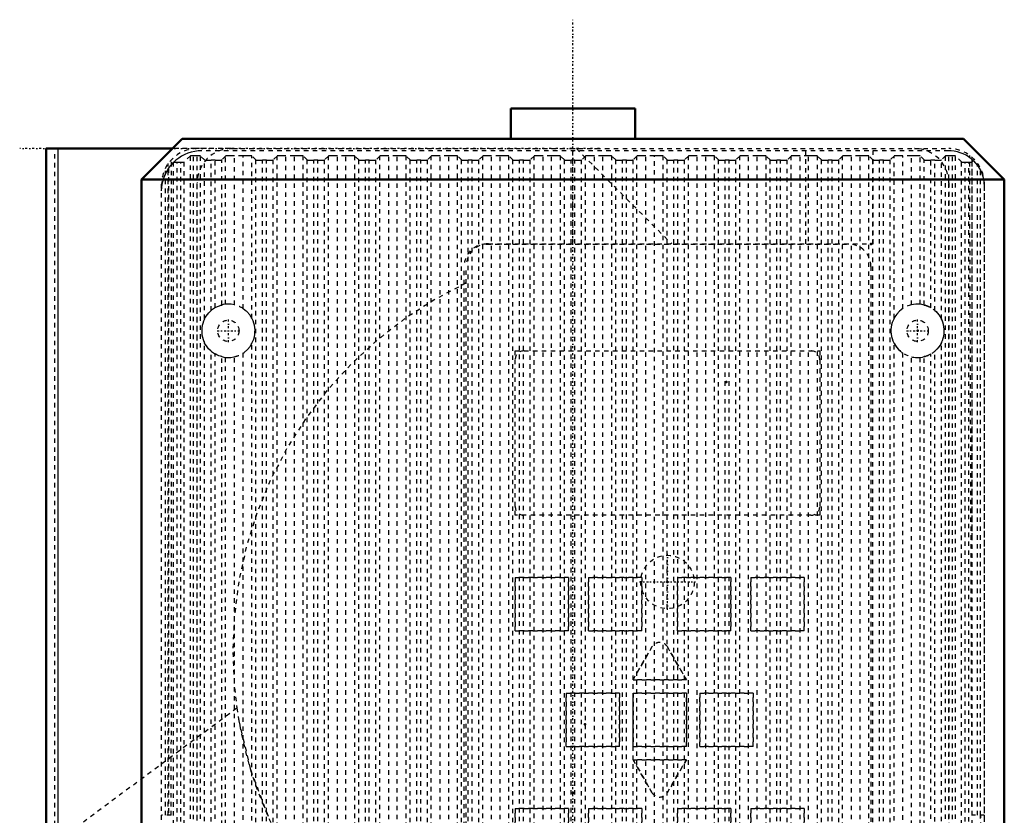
# Model space of a CAD drawing. Header units: millimetres. Extents: x -1089 to 355, y -118 to 1145.
# Tile 7 of 20: x -814 to -593, y 721 to 900. Entities that reach past the tile are written whole.
import ezdxf

# ---------------------------------------------------------------- set-up
doc = ezdxf.new("R2010")
doc.units = ezdxf.units.MM
doc.linetypes.add('Center', pattern=[1.5, 0.45, -0.5, 0.05, -0.5])
doc.linetypes.add('Dashed', pattern=[2, 1, -1])
for name, color, linetype, lineweight in [('2d ConnectionPoints', 7, 'Continuous', 50), ('AM_0', 7, 'Continuous', 50), ('AM_4', 3, 'Continuous', 25), ('AM_7', 7, 'Center', 25), ('AM_9', 6, 'Dashed', 25)]:
    doc.layers.add(name, color=color, linetype=linetype, lineweight=lineweight)

# ---------------------------------------------------------------- blocks, each defined once
blk = doc.blocks.new('50_part_3__170_1_0_in_HSVP164161451021531101300230_2')
at = {"layer": 'AM_9'}
for p, q in [((-701, 825.5), (-636.5, 825.5)), ((-703, 790.5), (-703, 823.5)), ((-634.5, 823.5), (-634.5, 790.5)), ((-636.5, 788.5), (-701, 788.5))]:
    blk.add_line(p, q, dxfattribs=at)
for centre, start, end in [((-701, 823.5), 90, 180), ((-636.5, 823.5), 360, 90), ((-701, 790.5), 180, 270), ((-636.5, 790.5), 270, 0)]:
    blk.add_arc(centre, 2, start, end, dxfattribs=at)
blk = doc.blocks.new('51_part_1_1_0_in_HSVP164161451021531101300230_2')
at = {"layer": 'AM_9'}
for p, q in [((-709.5, 849.5), (-628, 849.5)), ((-714.5, 702.5), (-714.5, 844.5)), ((-623, 844.5), (-623, 702.5)), ((-703, 825.5), (-634.5, 825.5)), ((-703, 788.5), (-703, 825.5)), ((-634.5, 825.5), (-634.5, 788.5)), ((-634.5, 788.5), (-703, 788.5)), ((-703, 774.5), (-691, 774.5)), ((-703, 762.5), (-703, 774.5)), ((-691, 774.5), (-691, 762.5)), ((-686.5, 774.5), (-674.5, 774.5)), ((-686.5, 762.5), (-686.5, 774.5)), ((-674.5, 774.5), (-674.5, 762.5)), ((-666.5, 762.5), (-666.5, 774.5)), ((-666.5, 774.5), (-654.5, 774.5)), ((-654.5, 774.5), (-654.5, 762.5)), ((-650, 774.5), (-638, 774.5)), ((-650, 762.5), (-650, 774.5)), ((-638, 774.5), (-638, 762.5)), ((-691, 762.5), (-703, 762.5)), ((-674.5, 762.5), (-686.5, 762.5)), ((-654.5, 762.5), (-666.5, 762.5)), ((-638, 762.5), (-650, 762.5)), ((-676.5, 751.5), (-672.23, 758.89)), ((-668.77, 758.89), (-664.5, 751.5)), ((-664.5, 751.5), (-676.5, 751.5)), ((-691.5, 736.5), (-691.5, 748.5)), ((-691.5, 748.5), (-679.5, 748.5)), ((-679.5, 748.5), (-679.5, 736.5)), ((-676.5, 736.5), (-676.5, 748.5)), ((-676.5, 748.5), (-664.5, 748.5)), ((-664.5, 748.5), (-664.5, 736.5)), ((-661.5, 748.5), (-649.5, 748.5)), ((-661.5, 736.5), (-661.5, 748.5)), ((-649.5, 748.5), (-649.5, 736.5)), ((-679.5, 736.5), (-691.5, 736.5)), ((-664.5, 736.5), (-676.5, 736.5)), ((-649.5, 736.5), (-661.5, 736.5)), ((-672.23, 726.11), (-676.5, 733.5)), ((-676.5, 733.5), (-664.5, 733.5)), ((-664.5, 733.5), (-668.77, 726.11)), ((-703, 722.5), (-691, 722.5)), ((-703, 710.5), (-703, 722.5)), ((-691, 722.5), (-691, 710.5)), ((-686.5, 710.5), (-686.5, 722.5)), ((-686.5, 722.5), (-674.5, 722.5)), ((-674.5, 722.5), (-674.5, 710.5)), ((-666.5, 710.5), (-666.5, 722.5)), ((-666.5, 722.5), (-654.5, 722.5)), ((-654.5, 722.5), (-654.5, 710.5)), ((-650, 722.5), (-638, 722.5)), ((-650, 710.5), (-650, 722.5)), ((-638, 722.5), (-638, 710.5)), ((-691, 710.5), (-703, 710.5)), ((-674.5, 710.5), (-686.5, 710.5)), ((-654.5, 710.5), (-666.5, 710.5)), ((-638, 710.5), (-650, 710.5)), ((-628, 697.5), (-709.5, 697.5))]:
    blk.add_line(p, q, dxfattribs=at)
for centre, radius, start, end in [((-709.5, 844.5), 5, 90, 180), ((-628, 844.5), 5, 360, 90), ((-670.5, 757.89), 2, 30, 150), ((-670.5, 727.11), 2, 210, 330), ((-709.5, 702.5), 5, 180, 270), ((-628, 702.5), 5, 270, 0)]:
    blk.add_arc(centre, radius, start, end, dxfattribs=at)
blk = doc.blocks.new('52_part_2_1_0_in_HSVP164161451021531101300230_2')
at = {"layer": 'AM_9'}
for p, q in [((-703, 774.5), (-703, 762.5)), ((-691, 774.5), (-703, 774.5)), ((-691, 762.5), (-691, 774.5)), ((-674.5, 774.5), (-686.5, 774.5)), ((-686.5, 774.5), (-686.5, 762.5)), ((-674.5, 762.5), (-674.5, 774.5)), ((-654.5, 774.5), (-666.5, 774.5)), ((-666.5, 774.5), (-666.5, 762.5)), ((-654.5, 762.5), (-654.5, 774.5)), ((-638, 774.5), (-650, 774.5)), ((-650, 774.5), (-650, 762.5)), ((-638, 762.5), (-638, 774.5)), ((-703, 762.5), (-691, 762.5)), ((-686.5, 762.5), (-674.5, 762.5)), ((-666.5, 762.5), (-654.5, 762.5)), ((-650, 762.5), (-638, 762.5)), ((-672.23, 758.89), (-676.5, 751.5)), ((-664.5, 751.5), (-668.77, 758.89)), ((-676.5, 751.5), (-664.5, 751.5)), ((-691.5, 748.5), (-691.5, 736.5)), ((-679.5, 748.5), (-691.5, 748.5)), ((-679.5, 736.5), (-679.5, 748.5)), ((-676.5, 748.5), (-676.5, 736.5)), ((-664.5, 748.5), (-676.5, 748.5)), ((-664.5, 736.5), (-664.5, 748.5)), ((-661.5, 748.5), (-661.5, 736.5)), ((-649.5, 748.5), (-661.5, 748.5)), ((-649.5, 736.5), (-649.5, 748.5)), ((-691.5, 736.5), (-679.5, 736.5)), ((-676.5, 736.5), (-664.5, 736.5)), ((-661.5, 736.5), (-649.5, 736.5)), ((-676.5, 733.5), (-672.23, 726.11)), ((-664.5, 733.5), (-676.5, 733.5)), ((-668.77, 726.11), (-664.5, 733.5)), ((-691, 722.5), (-703, 722.5)), ((-703, 722.5), (-703, 710.5)), ((-691, 710.5), (-691, 722.5)), ((-674.5, 722.5), (-686.5, 722.5)), ((-686.5, 722.5), (-686.5, 710.5)), ((-674.5, 710.5), (-674.5, 722.5)), ((-666.5, 722.5), (-666.5, 710.5)), ((-654.5, 722.5), (-666.5, 722.5)), ((-654.5, 710.5), (-654.5, 722.5)), ((-650, 722.5), (-650, 710.5)), ((-638, 722.5), (-650, 722.5)), ((-638, 710.5), (-638, 722.5)), ((-703, 710.5), (-691, 710.5)), ((-686.5, 710.5), (-674.5, 710.5)), ((-666.5, 710.5), (-654.5, 710.5)), ((-650, 710.5), (-638, 710.5))]:
    blk.add_line(p, q, dxfattribs=at)
for centre, start, end in [((-670.5, 757.89), 30, 150), ((-670.5, 727.11), 210, 330)]:
    blk.add_arc(centre, 2, start, end, dxfattribs=at)
blk = doc.blocks.new('53_Upper_Cover_2PumpDrive_210_1_0_in_HSVP164161451021531101300230_2')
at = {"layer": 'AM_0'}
for p, q in [((-808.5, 871), (-808.5, 671.05)), ((-780.05, 871), (-808.5, 871))]:
    blk.add_line(p, q, dxfattribs=at)
at = {"layer": 'AM_4'}
blk.add_line((-805.87, 871), (-805.87, 672.12), dxfattribs=at)
at = {"layer": 'AM_7'}
for p, q in [((-684.07, 871), (-814.42, 871)), ((-668.75, 767.2), (-668.75, 779.8)), ((-675.05, 773.5), (-662.45, 773.5))]:
    blk.add_line(p, q, dxfattribs=at)
at = {"layer": 'AM_9'}
for p, q in [((-806.53, 714.78), (-806.53, 871)), ((-766.8, 871), (-780.05, 871)), ((-690, 849.6), (-690, 871)), ((-689.24, 871), (-667.84, 849.6)), ((-637.6, 849.6), (-637.6, 871)), ((-622.5, 849.6), (-622.5, 871)), ((-613.2, 871), (-605.5, 871)), ((-780.33, 721), (-780.27, 868.54)), ((-600.26, 721), (-600.78, 869.46)), ((-600.26, 783.46), (-600.2, 868.99)), ((-781.66, 721), (-781.66, 866.56)), ((-781, 721), (-781, 867.66)), ((-780.93, 866.58), (-780.93, 721)), ((-599, 721), (-599, 867.66)), ((-598.34, 721), (-598.34, 866.56)), ((-782.5, 626), (-782.5, 863)), ((-597.5, 863), (-597.5, 626)), ((-709, 849.6), (-622.5, 849.6)), ((-714, 702.6), (-714, 844.6)), ((-806.53, 714.78), (-765.6, 745.17)), ((-780.33, 721), (-782.5, 721)), ((-597.5, 721), (-600.26, 721)), ((-598.32, 586.25), (-598.32, 721)), ((-598.25, 586.4), (-598.25, 721))]:
    blk.add_line(p, q, dxfattribs=at)
for points in [[(-714, 840.77), (-721.07, 837.06), (-727.78, 832.74), (-734.09, 827.86), (-739.96, 822.44), (-745.33, 816.54), (-750.16, 810.18), (-754.42, 803.43), (-758.08, 796.34), (-761.11, 788.95), (-763.48, 781.33), (-765.17, 773.53), (-766.18, 765.61), (-766.5, 757.64), (-766.12, 749.66), (-765.6, 745.17)], [(-765.6, 745.17), (-765.14, 742.26), (-762.47, 731.13), (-758.35, 720.26)]]:
    blk.add_lwpolyline(points, dxfattribs=at)
blk.add_circle((-668.75, 773.5), 6, dxfattribs=at)
for centre, radius, start, end in [((-774.5, 863), 8, 90, 180), ((-605.5, 863), 8, 0, 90), ((-709, 844.6), 5, 90, 180), ((-675, 758), 91.5, 188.0593, 206.6204)]:
    blk.add_arc(centre, radius, start, end, dxfattribs=at)
blk = doc.blocks.new('54_Lower_Cover_2PumpDrive_2_1_0_in_HSVP164161451021531101300230_2')
at = {"layer": 'AM_9'}
for p, q in [((-605.5, 870.5), (-773.5, 870.5)), ((-776.02, 869.37), (-777.4, 867.99)), ((-777.4, 630.94), (-777.4, 867.99)), ((-776.02, 624.22), (-776.02, 869.37)), ((-775.32, 624.14), (-775.32, 869.4)), ((-774.5, 869.4), (-775.32, 869.4)), ((-774.5, 624.14), (-774.5, 869.4)), ((-773.8, 624.22), (-773.8, 869.37)), ((-772.88, 868.45), (-773.8, 869.37)), ((-772.88, 832.65), (-772.88, 868.45)), ((-771.38, 834.58), (-771.38, 868.4)), ((-770.49, 868.4), (-771.38, 868.4)), ((-770.49, 835.2), (-770.49, 868.4)), ((-768.11, 869.33), (-768.99, 868.45)), ((-768.99, 835.81), (-768.99, 868.45)), ((-768.11, 835.97), (-768.11, 869.33)), ((-766.12, 835.84), (-766.12, 869.4)), ((-764.2, 869.4), (-766.12, 869.4)), ((-764.2, 835.01), (-764.2, 869.4)), ((-762.2, 832.81), (-762.2, 869.33)), ((-761.32, 868.45), (-762.2, 869.33)), ((-761.32, 627.47), (-761.32, 868.45)), ((-759.82, 627.65), (-759.82, 868.4)), ((-758.93, 868.4), (-759.82, 868.4)), ((-758.93, 627.65), (-758.93, 868.4)), ((-756.55, 869.33), (-757.43, 868.45)), ((-757.43, 627.47), (-757.43, 868.45)), ((-756.55, 624.38), (-756.55, 869.33)), ((-754.55, 624.14), (-754.55, 869.4)), ((-752.63, 869.4), (-754.55, 869.4)), ((-752.63, 624.14), (-752.63, 869.4)), ((-750.64, 624.38), (-750.64, 869.33)), ((-749.76, 868.45), (-750.64, 869.33)), ((-749.76, 627.47), (-749.76, 868.45)), ((-748.26, 627.65), (-748.26, 868.4)), ((-747.37, 868.4), (-748.26, 868.4)), ((-747.37, 627.65), (-747.37, 868.4)), ((-744.99, 869.33), (-745.87, 868.45)), ((-745.87, 627.47), (-745.87, 868.45)), ((-744.99, 624.38), (-744.99, 869.33)), ((-742.99, 624.14), (-742.99, 869.4)), ((-741.07, 869.4), (-742.99, 869.4)), ((-741.07, 624.14), (-741.07, 869.4)), ((-739.07, 624.38), (-739.07, 869.33)), ((-738.19, 868.45), (-739.07, 869.33)), ((-738.19, 627.47), (-738.19, 868.45)), ((-736.69, 627.65), (-736.69, 868.4)), ((-735.81, 868.4), (-736.69, 868.4)), ((-735.81, 627.65), (-735.81, 868.4)), ((-733.43, 869.33), (-734.31, 868.45)), ((-734.31, 627.47), (-734.31, 868.45)), ((-733.43, 624.38), (-733.43, 869.33)), ((-731.43, 624.14), (-731.43, 869.4)), ((-729.51, 869.4), (-731.43, 869.4)), ((-729.51, 624.14), (-729.51, 869.4)), ((-727.51, 624.38), (-727.51, 869.33)), ((-726.63, 868.45), (-727.51, 869.33)), ((-726.63, 627.47), (-726.63, 868.45)), ((-725.13, 627.65), (-725.13, 868.4)), ((-724.24, 868.4), (-725.13, 868.4)), ((-724.24, 627.65), (-724.24, 868.4)), ((-721.86, 869.33), (-722.74, 868.45)), ((-722.74, 627.47), (-722.74, 868.45)), ((-721.86, 624.38), (-721.86, 869.33)), ((-719.87, 624.14), (-719.87, 869.4)), ((-717.95, 869.4), (-719.87, 869.4)), ((-717.95, 624.14), (-717.95, 869.4)), ((-715.95, 624.38), (-715.95, 869.33)), ((-715.07, 868.45), (-715.95, 869.33)), ((-715.07, 627.47), (-715.07, 868.45)), ((-713.57, 627.65), (-713.57, 868.4)), ((-712.68, 868.4), (-713.57, 868.4)), ((-712.68, 627.65), (-712.68, 868.4)), ((-710.3, 869.33), (-711.18, 868.45)), ((-711.18, 627.47), (-711.18, 868.45)), ((-710.3, 624.38), (-710.3, 869.33)), ((-708.3, 624.14), (-708.3, 869.4)), ((-706.38, 869.4), (-708.3, 869.4)), ((-706.38, 624.14), (-706.38, 869.4)), ((-704.39, 624.38), (-704.39, 869.33)), ((-703.51, 868.45), (-704.39, 869.33)), ((-703.51, 627.47), (-703.51, 868.45)), ((-702.01, 627.65), (-702.01, 868.4)), ((-701.12, 868.4), (-702.01, 868.4)), ((-701.12, 627.65), (-701.12, 868.4)), ((-698.74, 869.33), (-699.62, 868.45)), ((-699.62, 627.47), (-699.62, 868.45)), ((-698.74, 624.38), (-698.74, 869.33)), ((-696.74, 624.14), (-696.74, 869.4)), ((-694.82, 869.4), (-696.74, 869.4)), ((-694.82, 624.14), (-694.82, 869.4)), ((-692.82, 624.38), (-692.82, 869.33)), ((-691.94, 868.45), (-692.82, 869.33)), ((-691.94, 627.47), (-691.94, 868.45)), ((-690.44, 627.65), (-690.44, 868.4)), ((-689.56, 868.4), (-690.44, 868.4)), ((-689.56, 627.65), (-689.56, 868.4)), ((-687.18, 869.33), (-688.06, 868.45)), ((-688.06, 627.47), (-688.06, 868.45)), ((-687.18, 624.38), (-687.18, 869.33)), ((-685.18, 624.14), (-685.18, 869.4)), ((-683.26, 869.4), (-685.18, 869.4)), ((-683.26, 624.14), (-683.26, 869.4)), ((-681.26, 624.38), (-681.26, 869.33)), ((-680.38, 868.45), (-681.26, 869.33)), ((-680.38, 627.47), (-680.38, 868.45)), ((-678.88, 627.65), (-678.88, 868.4)), ((-677.99, 868.4), (-678.88, 868.4)), ((-677.99, 627.65), (-677.99, 868.4)), ((-675.61, 869.33), (-676.49, 868.45)), ((-676.49, 627.47), (-676.49, 868.45)), ((-675.61, 624.38), (-675.61, 869.33)), ((-673.62, 624.14), (-673.62, 869.4)), ((-671.7, 869.4), (-673.62, 869.4)), ((-671.7, 705.14), (-671.7, 869.4)), ((-669.7, 624.38), (-669.7, 869.33)), ((-668.82, 868.45), (-669.7, 869.33)), ((-668.82, 627.47), (-668.82, 868.45)), ((-667.32, 627.65), (-667.32, 868.4)), ((-666.43, 868.4), (-667.32, 868.4)), ((-666.43, 627.65), (-666.43, 868.4)), ((-664.05, 869.33), (-664.93, 868.45)), ((-664.93, 627.47), (-664.93, 868.45)), ((-664.05, 624.38), (-664.05, 869.33)), ((-662.05, 624.14), (-662.05, 869.4)), ((-660.13, 869.4), (-662.05, 869.4)), ((-660.13, 624.14), (-660.13, 869.4)), ((-658.14, 624.38), (-658.14, 869.33)), ((-657.26, 868.45), (-658.14, 869.33)), ((-657.26, 627.47), (-657.26, 868.45)), ((-655.76, 627.65), (-655.76, 868.4)), ((-654.87, 868.4), (-655.76, 868.4)), ((-654.87, 627.65), (-654.87, 868.4)), ((-652.49, 869.33), (-653.37, 868.45)), ((-653.37, 627.47), (-653.37, 868.45)), ((-652.49, 624.38), (-652.49, 869.33)), ((-650.49, 624.14), (-650.49, 869.4)), ((-648.57, 869.4), (-650.49, 869.4)), ((-648.57, 624.14), (-648.57, 869.4)), ((-646.57, 624.38), (-646.57, 869.33)), ((-645.69, 868.45), (-646.57, 869.33)), ((-645.69, 627.47), (-645.69, 868.45)), ((-644.19, 627.65), (-644.19, 868.4)), ((-643.31, 868.4), (-644.19, 868.4)), ((-643.31, 627.65), (-643.31, 868.4)), ((-640.93, 869.33), (-641.81, 868.45)), ((-641.81, 627.47), (-641.81, 868.45)), ((-640.93, 624.38), (-640.93, 869.33)), ((-638.93, 624.14), (-638.93, 869.4)), ((-637.01, 869.4), (-638.93, 869.4)), ((-637.01, 624.14), (-637.01, 869.4)), ((-635.01, 624.38), (-635.01, 869.33)), ((-634.13, 868.45), (-635.01, 869.33)), ((-634.13, 627.47), (-634.13, 868.45)), ((-632.63, 627.65), (-632.63, 868.4)), ((-631.74, 868.4), (-632.63, 868.4)), ((-631.74, 627.65), (-631.74, 868.4)), ((-629.36, 869.33), (-630.24, 868.45)), ((-630.24, 627.47), (-630.24, 868.45)), ((-629.36, 624.38), (-629.36, 869.33)), ((-627.37, 624.14), (-627.37, 869.4)), ((-625.45, 869.4), (-627.37, 869.4)), ((-625.45, 624.14), (-625.45, 869.4)), ((-623.45, 624.38), (-623.45, 869.33)), ((-622.57, 868.45), (-623.45, 869.33)), ((-622.57, 627.47), (-622.57, 868.45)), ((-621.07, 627.65), (-621.07, 868.4)), ((-620.18, 868.4), (-621.07, 868.4)), ((-620.18, 627.65), (-620.18, 868.4)), ((-617.8, 869.33), (-618.68, 868.45)), ((-618.68, 627.47), (-618.68, 868.45)), ((-617.8, 832.81), (-617.8, 869.33)), ((-615.8, 835.01), (-615.8, 869.4)), ((-613.88, 869.4), (-615.8, 869.4)), ((-613.88, 835.84), (-613.88, 869.4)), ((-611.89, 835.97), (-611.89, 869.33)), ((-611.01, 868.45), (-611.89, 869.33)), ((-611.01, 835.81), (-611.01, 868.45)), ((-609.51, 835.2), (-609.51, 868.4)), ((-608.62, 868.4), (-609.51, 868.4)), ((-608.62, 834.58), (-608.62, 868.4)), ((-606.2, 869.37), (-607.12, 868.45)), ((-607.12, 832.65), (-607.12, 868.45)), ((-606.2, 624.22), (-606.2, 869.37)), ((-605.5, 624.14), (-605.5, 869.4)), ((-604.68, 869.4), (-605.5, 869.4)), ((-604.68, 624.14), (-604.68, 869.4)), ((-603.98, 624.22), (-603.98, 869.37)), ((-602.6, 867.99), (-603.98, 869.37)), ((-602.6, 630.94), (-602.6, 867.99)), ((-599.94, 868.25), (-600.2, 867.99)), ((-600.2, 630.94), (-600.2, 867.99)), ((-779.75, 867.98), (-779.8, 867.92)), ((-779.8, 630.94), (-779.8, 867.92)), ((-779, 867.96), (-778.2, 867.96)), ((-779, 633.61), (-779, 867.96)), ((-778.2, 633.61), (-778.2, 867.96)), ((-601.8, 633.61), (-601.8, 867.96)), ((-601.8, 867.96), (-601, 867.96)), ((-601, 633.61), (-601, 867.96)), ((-782.5, 626), (-782.5, 861.5)), ((-597.5, 862.5), (-597.5, 626)), ((-772.88, 677.65), (-772.88, 827.35)), ((-762.2, 677.81), (-762.2, 827.19)), ((-617.8, 677.81), (-617.8, 827.19)), ((-607.12, 677.65), (-607.12, 827.35)), ((-771.38, 679.58), (-771.38, 825.42)), ((-770.49, 680.2), (-770.49, 824.8)), ((-768.99, 680.81), (-768.99, 824.19)), ((-768.11, 680.97), (-768.11, 824.03)), ((-766.12, 680.84), (-766.12, 824.16)), ((-764.2, 680.01), (-764.2, 824.99)), ((-615.8, 680.01), (-615.8, 824.99)), ((-613.88, 680.84), (-613.88, 824.16)), ((-611.89, 680.97), (-611.89, 824.03)), ((-611.01, 680.81), (-611.01, 824.19)), ((-609.51, 680.2), (-609.51, 824.8)), ((-608.62, 679.58), (-608.62, 825.42))]:
    blk.add_line(p, q, dxfattribs=at)
for points in [[(-773.5, 870.5), (-774.28, 870.47), (-775.06, 870.36), (-775.83, 870.19), (-776.58, 869.96), (-777.3, 869.66), (-778, 869.29), (-778.66, 868.87), (-779.29, 868.39), (-779.75, 867.98)], [(-599.94, 868.25), (-600.46, 868.71), (-601.02, 869.13), (-601.61, 869.49), (-602.24, 869.8), (-602.89, 870.06), (-603.56, 870.26), (-604.24, 870.4), (-604.93, 870.48), (-605.5, 870.5)], [(-778.2, 867.96), (-778.13, 867.96), (-778.06, 867.96), (-778, 867.96), (-777.93, 867.96), (-777.87, 867.96), (-777.8, 867.96), (-777.74, 867.97), (-777.69, 867.97), (-777.64, 867.97), (-777.59, 867.97), (-777.55, 867.97), (-777.51, 867.97), (-777.48, 867.98), (-777.45, 867.98), (-777.43, 867.98), (-777.42, 867.98), (-777.41, 867.99), (-777.4, 867.99)], [(-775.32, 869.4), (-775.38, 869.4), (-775.44, 869.4), (-775.5, 869.39), (-775.56, 869.39), (-775.62, 869.39), (-775.67, 869.39), (-775.72, 869.39), (-775.77, 869.39), (-775.82, 869.39), (-775.86, 869.39), (-775.89, 869.39), (-775.93, 869.38), (-775.95, 869.38), (-775.98, 869.38), (-776, 869.38), (-776.01, 869.38), (-776.02, 869.37), (-776.02, 869.37)], [(-773.8, 869.37), (-773.81, 869.37), (-773.82, 869.38), (-773.83, 869.38), (-773.86, 869.38), (-773.88, 869.38), (-773.91, 869.38), (-773.95, 869.39), (-773.98, 869.39), (-774.03, 869.39), (-774.07, 869.39), (-774.12, 869.39), (-774.18, 869.39), (-774.23, 869.39), (-774.29, 869.39), (-774.35, 869.39), (-774.41, 869.4), (-774.47, 869.4), (-774.5, 869.4)], [(-772.88, 868.45), (-772.87, 868.44), (-772.85, 868.44), (-772.82, 868.43), (-772.77, 868.43), (-772.72, 868.43), (-772.65, 868.42), (-772.58, 868.42), (-772.55, 868.42)], [(-772.55, 868.42), (-772.47, 868.41), (-772.37, 868.41), (-772.27, 868.41), (-772.16, 868.41), (-772.05, 868.4), (-771.93, 868.4), (-771.8, 868.4), (-771.68, 868.4), (-771.55, 868.4), (-771.42, 868.4), (-771.38, 868.4)], [(-770.49, 868.4), (-770.36, 868.4), (-770.23, 868.4), (-770.11, 868.4), (-769.98, 868.4), (-769.86, 868.4), (-769.74, 868.4), (-769.63, 868.41), (-769.53, 868.41), (-769.43, 868.41), (-769.34, 868.42), (-769.26, 868.42), (-769.19, 868.42), (-769.13, 868.43), (-769.08, 868.43), (-769.04, 868.44), (-769.02, 868.44), (-769, 868.45), (-768.99, 868.45)], [(-766.12, 869.4), (-766.29, 869.4), (-766.46, 869.39), (-766.63, 869.39), (-766.8, 869.39), (-766.96, 869.39), (-767.12, 869.39), (-767.26, 869.38), (-767.4, 869.38), (-767.53, 869.38), (-767.65, 869.37), (-767.75, 869.37), (-767.85, 869.36), (-767.93, 869.36), (-767.99, 869.35), (-768.05, 869.34), (-768.09, 869.34), (-768.11, 869.33), (-768.11, 869.33)], [(-762.2, 869.33), (-762.21, 869.33), (-762.24, 869.34), (-762.28, 869.35), (-762.34, 869.35), (-762.41, 869.36), (-762.5, 869.36), (-762.6, 869.37), (-762.71, 869.37), (-762.83, 869.38), (-762.97, 869.38), (-763.11, 869.38), (-763.26, 869.39), (-763.42, 869.39), (-763.58, 869.39), (-763.75, 869.39), (-763.92, 869.39), (-764.09, 869.4), (-764.2, 869.4)], [(-761.32, 868.45), (-761.31, 868.44), (-761.29, 868.44), (-761.25, 868.43), (-761.21, 868.43), (-761.16, 868.43), (-761.09, 868.42), (-761.02, 868.42), (-760.93, 868.41), (-760.84, 868.41), (-760.74, 868.41), (-760.64, 868.41), (-760.52, 868.4), (-760.41, 868.4), (-760.28, 868.4), (-760.16, 868.4), (-760.03, 868.4), (-759.9, 868.4), (-759.82, 868.4)], [(-758.93, 868.4), (-758.8, 868.4), (-758.67, 868.4), (-758.54, 868.4), (-758.42, 868.4), (-758.3, 868.4), (-758.18, 868.4), (-758.07, 868.41), (-757.97, 868.41), (-757.87, 868.41), (-757.78, 868.42), (-757.7, 868.42), (-757.63, 868.42), (-757.57, 868.43), (-757.52, 868.43), (-757.48, 868.44), (-757.45, 868.44), (-757.44, 868.45), (-757.43, 868.45)], [(-754.55, 869.4), (-754.73, 869.4), (-754.9, 869.39), (-755.07, 869.39), (-755.24, 869.39), (-755.4, 869.39), (-755.55, 869.39), (-755.7, 869.38), (-755.84, 869.38), (-755.97, 869.38), (-756.09, 869.37), (-756.19, 869.37), (-756.29, 869.36), (-756.37, 869.36), (-756.43, 869.35), (-756.48, 869.34), (-756.52, 869.34), (-756.55, 869.33), (-756.55, 869.33)], [(-750.64, 869.33), (-750.65, 869.33), (-750.68, 869.34), (-750.72, 869.35), (-750.78, 869.35), (-750.85, 869.36), (-750.94, 869.36), (-751.04, 869.37), (-751.15, 869.37), (-751.27, 869.38), (-751.4, 869.38), (-751.55, 869.38), (-751.7, 869.39), (-751.85, 869.39), (-752.02, 869.39), (-752.18, 869.39), (-752.36, 869.39), (-752.53, 869.4), (-752.63, 869.4)], [(-749.76, 868.45), (-749.75, 868.44), (-749.72, 868.44), (-749.69, 868.43), (-749.65, 868.43), (-749.59, 868.43), (-749.53, 868.42), (-749.45, 868.42), (-749.37, 868.41), (-749.28, 868.41), (-749.18, 868.41), (-749.07, 868.41), (-748.96, 868.4), (-748.84, 868.4), (-748.72, 868.4), (-748.59, 868.4), (-748.47, 868.4), (-748.34, 868.4), (-748.26, 868.4)], [(-747.37, 868.4), (-747.24, 868.4), (-747.11, 868.4), (-746.98, 868.4), (-746.86, 868.4), (-746.73, 868.4), (-746.62, 868.4), (-746.51, 868.41), (-746.4, 868.41), (-746.31, 868.41), (-746.22, 868.42), (-746.14, 868.42), (-746.07, 868.42), (-746.01, 868.43), (-745.96, 868.43), (-745.92, 868.44), (-745.89, 868.44), (-745.87, 868.45), (-745.87, 868.45)], [(-742.99, 869.4), (-743.16, 869.4), (-743.34, 869.39), (-743.51, 869.39), (-743.67, 869.39), (-743.84, 869.39), (-743.99, 869.39), (-744.14, 869.38), (-744.28, 869.38), (-744.4, 869.38), (-744.52, 869.37), (-744.63, 869.37), (-744.72, 869.36), (-744.8, 869.36), (-744.87, 869.35), (-744.92, 869.34), (-744.96, 869.34), (-744.98, 869.33), (-744.99, 869.33)], [(-739.07, 869.33), (-739.09, 869.33), (-739.12, 869.34), (-739.16, 869.35), (-739.22, 869.35), (-739.29, 869.36), (-739.38, 869.36), (-739.47, 869.37), (-739.59, 869.37), (-739.71, 869.38), (-739.84, 869.38), (-739.98, 869.38), (-740.13, 869.39), (-740.29, 869.39), (-740.45, 869.39), (-740.62, 869.39), (-740.79, 869.39), (-740.97, 869.4), (-741.07, 869.4)], [(-738.19, 868.45), (-738.18, 868.44), (-738.16, 868.44), (-738.13, 868.43), (-738.08, 868.43), (-738.03, 868.43), (-737.97, 868.42), (-737.89, 868.42), (-737.81, 868.41), (-737.72, 868.41), (-737.62, 868.41), (-737.51, 868.41), (-737.4, 868.4), (-737.28, 868.4), (-737.16, 868.4), (-737.03, 868.4), (-736.9, 868.4), (-736.77, 868.4), (-736.69, 868.4)], [(-735.81, 868.4), (-735.68, 868.4), (-735.55, 868.4), (-735.42, 868.4), (-735.29, 868.4), (-735.17, 868.4), (-735.06, 868.4), (-734.95, 868.41), (-734.84, 868.41), (-734.75, 868.41), (-734.66, 868.42), (-734.58, 868.42), (-734.51, 868.42), (-734.45, 868.43), (-734.4, 868.43), (-734.36, 868.44), (-734.33, 868.44), (-734.31, 868.45), (-734.31, 868.45)], [(-731.43, 869.4), (-731.6, 869.4), (-731.78, 869.39), (-731.95, 869.39), (-732.11, 869.39), (-732.27, 869.39), (-732.43, 869.39), (-732.58, 869.38), (-732.71, 869.38), (-732.84, 869.38), (-732.96, 869.37), (-733.07, 869.37), (-733.16, 869.36), (-733.24, 869.36), (-733.31, 869.35), (-733.36, 869.34), (-733.4, 869.34), (-733.42, 869.33), (-733.43, 869.33)], [(-727.51, 869.33), (-727.52, 869.33), (-727.55, 869.34), (-727.6, 869.35), (-727.66, 869.35), (-727.73, 869.36), (-727.81, 869.36), (-727.91, 869.37), (-728.02, 869.37), (-728.15, 869.38), (-728.28, 869.38), (-728.42, 869.38), (-728.57, 869.39), (-728.73, 869.39), (-728.89, 869.39), (-729.06, 869.39), (-729.23, 869.39), (-729.4, 869.4), (-729.51, 869.4)], [(-726.63, 868.45), (-726.62, 868.44), (-726.6, 868.44), (-726.57, 868.43), (-726.52, 868.43), (-726.47, 868.43), (-726.4, 868.42), (-726.33, 868.42), (-726.25, 868.41), (-726.15, 868.41), (-726.06, 868.41), (-725.95, 868.41), (-725.84, 868.4), (-725.72, 868.4), (-725.6, 868.4), (-725.47, 868.4), (-725.34, 868.4), (-725.21, 868.4), (-725.13, 868.4)], [(-724.24, 868.4), (-724.11, 868.4), (-723.98, 868.4), (-723.86, 868.4), (-723.73, 868.4), (-723.61, 868.4), (-723.49, 868.4), (-723.38, 868.41), (-723.28, 868.41), (-723.18, 868.41), (-723.09, 868.42), (-723.01, 868.42), (-722.94, 868.42), (-722.88, 868.43), (-722.83, 868.43), (-722.79, 868.44), (-722.77, 868.44), (-722.75, 868.45), (-722.74, 868.45)], [(-719.87, 869.4), (-720.04, 869.4), (-720.21, 869.39), (-720.38, 869.39), (-720.55, 869.39), (-720.71, 869.39), (-720.87, 869.39), (-721.01, 869.38), (-721.15, 869.38), (-721.28, 869.38), (-721.4, 869.37), (-721.5, 869.37), (-721.6, 869.36), (-721.68, 869.36), (-721.74, 869.35), (-721.8, 869.34), (-721.84, 869.34), (-721.86, 869.33), (-721.86, 869.33)], [(-715.95, 869.33), (-715.96, 869.33), (-715.99, 869.34), (-716.03, 869.35), (-716.09, 869.35), (-716.16, 869.36), (-716.25, 869.36), (-716.35, 869.37), (-716.46, 869.37), (-716.58, 869.38), (-716.72, 869.38), (-716.86, 869.38), (-717.01, 869.39), (-717.17, 869.39), (-717.33, 869.39), (-717.5, 869.39), (-717.67, 869.39), (-717.84, 869.4), (-717.95, 869.4)], [(-715.07, 868.45), (-715.06, 868.44), (-715.04, 868.44), (-715, 868.43), (-714.96, 868.43), (-714.91, 868.43), (-714.84, 868.42), (-714.77, 868.42), (-714.68, 868.41), (-714.59, 868.41), (-714.49, 868.41), (-714.39, 868.41), (-714.27, 868.4), (-714.16, 868.4), (-714.03, 868.4), (-713.91, 868.4), (-713.78, 868.4), (-713.65, 868.4), (-713.57, 868.4)], [(-712.68, 868.4), (-712.55, 868.4), (-712.42, 868.4), (-712.29, 868.4), (-712.17, 868.4), (-712.05, 868.4), (-711.93, 868.4), (-711.82, 868.41), (-711.72, 868.41), (-711.62, 868.41), (-711.53, 868.42), (-711.45, 868.42), (-711.38, 868.42), (-711.32, 868.43), (-711.27, 868.43), (-711.23, 868.44), (-711.2, 868.44), (-711.19, 868.45), (-711.18, 868.45)], [(-708.3, 869.4), (-708.48, 869.4), (-708.65, 869.39), (-708.82, 869.39), (-708.99, 869.39), (-709.15, 869.39), (-709.3, 869.39), (-709.45, 869.38), (-709.59, 869.38), (-709.72, 869.38), (-709.84, 869.37), (-709.94, 869.37), (-710.04, 869.36), (-710.12, 869.36), (-710.18, 869.35), (-710.23, 869.34), (-710.27, 869.34), (-710.3, 869.33), (-710.3, 869.33)], [(-704.39, 869.33), (-704.4, 869.33), (-704.43, 869.34), (-704.47, 869.35), (-704.53, 869.35), (-704.6, 869.36), (-704.69, 869.36), (-704.79, 869.37), (-704.9, 869.37), (-705.02, 869.38), (-705.15, 869.38), (-705.3, 869.38), (-705.45, 869.39), (-705.6, 869.39), (-705.77, 869.39), (-705.93, 869.39), (-706.11, 869.39), (-706.28, 869.4), (-706.38, 869.4)], [(-703.51, 868.45), (-703.5, 868.44), (-703.47, 868.44), (-703.44, 868.43), (-703.4, 868.43), (-703.34, 868.43), (-703.28, 868.42), (-703.2, 868.42), (-703.12, 868.41), (-703.03, 868.41), (-702.93, 868.41), (-702.82, 868.41), (-702.71, 868.4), (-702.59, 868.4), (-702.47, 868.4), (-702.34, 868.4), (-702.22, 868.4), (-702.09, 868.4), (-702.01, 868.4)], [(-701.12, 868.4), (-700.99, 868.4), (-700.86, 868.4), (-700.73, 868.4), (-700.61, 868.4), (-700.48, 868.4), (-700.37, 868.4), (-700.26, 868.41), (-700.15, 868.41), (-700.06, 868.41), (-699.97, 868.42), (-699.89, 868.42), (-699.82, 868.42), (-699.76, 868.43), (-699.71, 868.43), (-699.67, 868.44), (-699.64, 868.44), (-699.62, 868.45), (-699.62, 868.45)], [(-696.74, 869.4), (-696.91, 869.4), (-697.09, 869.39), (-697.26, 869.39), (-697.42, 869.39), (-697.59, 869.39), (-697.74, 869.39), (-697.89, 869.38), (-698.03, 869.38), (-698.15, 869.38), (-698.27, 869.37), (-698.38, 869.37), (-698.47, 869.36), (-698.55, 869.36), (-698.62, 869.35), (-698.67, 869.34), (-698.71, 869.34), (-698.73, 869.33), (-698.74, 869.33)], [(-692.82, 869.33), (-692.84, 869.33), (-692.87, 869.34), (-692.91, 869.35), (-692.97, 869.35), (-693.04, 869.36), (-693.13, 869.36), (-693.22, 869.37), (-693.34, 869.37), (-693.46, 869.38), (-693.59, 869.38), (-693.73, 869.38), (-693.88, 869.39), (-694.04, 869.39), (-694.2, 869.39), (-694.37, 869.39), (-694.54, 869.39), (-694.72, 869.4), (-694.82, 869.4)], [(-691.94, 868.45), (-691.93, 868.44), (-691.91, 868.44), (-691.88, 868.43), (-691.83, 868.43), (-691.78, 868.43), (-691.72, 868.42), (-691.64, 868.42), (-691.56, 868.41), (-691.47, 868.41), (-691.37, 868.41), (-691.26, 868.41), (-691.15, 868.4), (-691.03, 868.4), (-690.91, 868.4), (-690.78, 868.4), (-690.65, 868.4), (-690.52, 868.4), (-690.44, 868.4)], [(-689.56, 868.4), (-689.43, 868.4), (-689.3, 868.4), (-689.17, 868.4), (-689.04, 868.4), (-688.92, 868.4), (-688.81, 868.4), (-688.7, 868.41), (-688.59, 868.41), (-688.5, 868.41), (-688.41, 868.42), (-688.33, 868.42), (-688.26, 868.42), (-688.2, 868.43), (-688.15, 868.43), (-688.11, 868.44), (-688.08, 868.44), (-688.06, 868.45), (-688.06, 868.45)], [(-685.18, 869.4), (-685.35, 869.4), (-685.53, 869.39), (-685.7, 869.39), (-685.86, 869.39), (-686.02, 869.39), (-686.18, 869.39), (-686.33, 869.38), (-686.46, 869.38), (-686.59, 869.38), (-686.71, 869.37), (-686.82, 869.37), (-686.91, 869.36), (-686.99, 869.36), (-687.06, 869.35), (-687.11, 869.34), (-687.15, 869.34), (-687.17, 869.33), (-687.18, 869.33)], [(-681.26, 869.33), (-681.27, 869.33), (-681.3, 869.34), (-681.35, 869.35), (-681.41, 869.35), (-681.48, 869.36), (-681.56, 869.36), (-681.66, 869.37), (-681.77, 869.37), (-681.9, 869.38), (-682.03, 869.38), (-682.17, 869.38), (-682.32, 869.39), (-682.48, 869.39), (-682.64, 869.39), (-682.81, 869.39), (-682.98, 869.39), (-683.15, 869.4), (-683.26, 869.4)], [(-680.38, 868.45), (-680.37, 868.44), (-680.35, 868.44), (-680.32, 868.43), (-680.27, 868.43), (-680.22, 868.43), (-680.15, 868.42), (-680.08, 868.42), (-680, 868.41), (-679.9, 868.41), (-679.81, 868.41), (-679.7, 868.41), (-679.59, 868.4), (-679.47, 868.4), (-679.35, 868.4), (-679.22, 868.4), (-679.09, 868.4), (-678.96, 868.4), (-678.88, 868.4)], [(-677.99, 868.4), (-677.86, 868.4), (-677.73, 868.4), (-677.61, 868.4), (-677.48, 868.4), (-677.36, 868.4), (-677.24, 868.4), (-677.13, 868.41), (-677.03, 868.41), (-676.93, 868.41), (-676.84, 868.42), (-676.76, 868.42), (-676.69, 868.42), (-676.63, 868.43), (-676.58, 868.43), (-676.54, 868.44), (-676.52, 868.44), (-676.5, 868.45), (-676.49, 868.45)], [(-673.62, 869.4), (-673.79, 869.4), (-673.96, 869.39), (-674.13, 869.39), (-674.3, 869.39), (-674.46, 869.39), (-674.62, 869.39), (-674.76, 869.38), (-674.9, 869.38), (-675.03, 869.38), (-675.15, 869.37), (-675.25, 869.37), (-675.35, 869.36), (-675.43, 869.36), (-675.49, 869.35), (-675.55, 869.34), (-675.59, 869.34), (-675.61, 869.33), (-675.61, 869.33)], [(-669.7, 869.33), (-669.71, 869.33), (-669.74, 869.34), (-669.78, 869.35), (-669.84, 869.35), (-669.91, 869.36), (-670, 869.36), (-670.1, 869.37), (-670.21, 869.37), (-670.33, 869.38), (-670.47, 869.38), (-670.61, 869.38), (-670.76, 869.39), (-670.92, 869.39), (-671.08, 869.39), (-671.25, 869.39), (-671.42, 869.39), (-671.59, 869.4), (-671.7, 869.4)], [(-668.82, 868.45), (-668.81, 868.44), (-668.79, 868.44), (-668.75, 868.43), (-668.71, 868.43), (-668.66, 868.43), (-668.59, 868.42), (-668.52, 868.42), (-668.43, 868.41), (-668.34, 868.41), (-668.24, 868.41), (-668.14, 868.41), (-668.02, 868.4), (-667.91, 868.4), (-667.78, 868.4), (-667.66, 868.4), (-667.53, 868.4), (-667.4, 868.4), (-667.32, 868.4)], [(-666.43, 868.4), (-666.3, 868.4), (-666.17, 868.4), (-666.04, 868.4), (-665.92, 868.4), (-665.8, 868.4), (-665.68, 868.4), (-665.57, 868.41), (-665.47, 868.41), (-665.37, 868.41), (-665.28, 868.42), (-665.2, 868.42), (-665.13, 868.42), (-665.07, 868.43), (-665.02, 868.43), (-664.98, 868.44), (-664.95, 868.44), (-664.94, 868.45), (-664.93, 868.45)], [(-662.05, 869.4), (-662.23, 869.4), (-662.4, 869.39), (-662.57, 869.39), (-662.74, 869.39), (-662.9, 869.39), (-663.05, 869.39), (-663.2, 869.38), (-663.34, 869.38), (-663.47, 869.38), (-663.59, 869.37), (-663.69, 869.37), (-663.79, 869.36), (-663.87, 869.36), (-663.93, 869.35), (-663.98, 869.34), (-664.02, 869.34), (-664.05, 869.33), (-664.05, 869.33)], [(-658.14, 869.33), (-658.15, 869.33), (-658.18, 869.34), (-658.22, 869.35), (-658.28, 869.35), (-658.35, 869.36), (-658.44, 869.36), (-658.54, 869.37), (-658.65, 869.37), (-658.77, 869.38), (-658.9, 869.38), (-659.05, 869.38), (-659.2, 869.39), (-659.35, 869.39), (-659.52, 869.39), (-659.68, 869.39), (-659.86, 869.39), (-660.03, 869.4), (-660.13, 869.4)], [(-657.26, 868.45), (-657.25, 868.44), (-657.22, 868.44), (-657.19, 868.43), (-657.15, 868.43), (-657.09, 868.43), (-657.03, 868.42), (-656.95, 868.42), (-656.87, 868.41), (-656.78, 868.41), (-656.68, 868.41), (-656.57, 868.41), (-656.46, 868.4), (-656.34, 868.4), (-656.22, 868.4), (-656.09, 868.4), (-655.97, 868.4), (-655.84, 868.4), (-655.76, 868.4)], [(-654.87, 868.4), (-654.74, 868.4), (-654.61, 868.4), (-654.48, 868.4), (-654.36, 868.4), (-654.23, 868.4), (-654.12, 868.4), (-654.01, 868.41), (-653.9, 868.41), (-653.81, 868.41), (-653.72, 868.42), (-653.64, 868.42), (-653.57, 868.42), (-653.51, 868.43), (-653.46, 868.43), (-653.42, 868.44), (-653.39, 868.44), (-653.37, 868.45), (-653.37, 868.45)], [(-650.49, 869.4), (-650.66, 869.4), (-650.84, 869.39), (-651.01, 869.39), (-651.17, 869.39), (-651.34, 869.39), (-651.49, 869.39), (-651.64, 869.38), (-651.78, 869.38), (-651.9, 869.38), (-652.02, 869.37), (-652.13, 869.37), (-652.22, 869.36), (-652.3, 869.36), (-652.37, 869.35), (-652.42, 869.34), (-652.46, 869.34), (-652.48, 869.33), (-652.49, 869.33)], [(-646.57, 869.33), (-646.59, 869.33), (-646.62, 869.34), (-646.66, 869.35), (-646.72, 869.35), (-646.79, 869.36), (-646.88, 869.36), (-646.97, 869.37), (-647.09, 869.37), (-647.21, 869.38), (-647.34, 869.38), (-647.48, 869.38), (-647.63, 869.39), (-647.79, 869.39), (-647.95, 869.39), (-648.12, 869.39), (-648.29, 869.39), (-648.47, 869.4), (-648.57, 869.4)], [(-645.69, 868.45), (-645.68, 868.44), (-645.66, 868.44), (-645.63, 868.43), (-645.58, 868.43), (-645.53, 868.43), (-645.47, 868.42), (-645.39, 868.42), (-645.31, 868.41), (-645.22, 868.41), (-645.12, 868.41), (-645.01, 868.41), (-644.9, 868.4), (-644.78, 868.4), (-644.66, 868.4), (-644.53, 868.4), (-644.4, 868.4), (-644.27, 868.4), (-644.19, 868.4)], [(-643.31, 868.4), (-643.18, 868.4), (-643.05, 868.4), (-642.92, 868.4), (-642.79, 868.4), (-642.67, 868.4), (-642.56, 868.4), (-642.45, 868.41), (-642.34, 868.41), (-642.25, 868.41), (-642.16, 868.42), (-642.08, 868.42), (-642.01, 868.42), (-641.95, 868.43), (-641.9, 868.43), (-641.86, 868.44), (-641.83, 868.44), (-641.81, 868.45), (-641.81, 868.45)], [(-638.93, 869.4), (-639.1, 869.4), (-639.28, 869.39), (-639.45, 869.39), (-639.61, 869.39), (-639.77, 869.39), (-639.93, 869.39), (-640.08, 869.38), (-640.21, 869.38), (-640.34, 869.38), (-640.46, 869.37), (-640.57, 869.37), (-640.66, 869.36), (-640.74, 869.36), (-640.81, 869.35), (-640.86, 869.34), (-640.9, 869.34), (-640.92, 869.33), (-640.93, 869.33)], [(-635.01, 869.33), (-635.02, 869.33), (-635.05, 869.34), (-635.1, 869.35), (-635.16, 869.35), (-635.23, 869.36), (-635.31, 869.36), (-635.41, 869.37), (-635.52, 869.37), (-635.65, 869.38), (-635.78, 869.38), (-635.92, 869.38), (-636.07, 869.39), (-636.23, 869.39), (-636.39, 869.39), (-636.56, 869.39), (-636.73, 869.39), (-636.9, 869.4), (-637.01, 869.4)], [(-634.13, 868.45), (-634.12, 868.44), (-634.1, 868.44), (-634.07, 868.43), (-634.02, 868.43), (-633.97, 868.43), (-633.9, 868.42), (-633.83, 868.42), (-633.75, 868.41), (-633.65, 868.41), (-633.56, 868.41), (-633.45, 868.41), (-633.34, 868.4), (-633.22, 868.4), (-633.1, 868.4), (-632.97, 868.4), (-632.84, 868.4), (-632.71, 868.4), (-632.63, 868.4)], [(-631.74, 868.4), (-631.61, 868.4), (-631.48, 868.4), (-631.36, 868.4), (-631.23, 868.4), (-631.11, 868.4), (-630.99, 868.4), (-630.88, 868.41), (-630.78, 868.41), (-630.68, 868.41), (-630.59, 868.42), (-630.51, 868.42), (-630.44, 868.42), (-630.38, 868.43), (-630.33, 868.43), (-630.29, 868.44), (-630.27, 868.44), (-630.25, 868.45), (-630.24, 868.45)], [(-627.37, 869.4), (-627.54, 869.4), (-627.71, 869.39), (-627.88, 869.39), (-628.05, 869.39), (-628.21, 869.39), (-628.37, 869.39), (-628.51, 869.38), (-628.65, 869.38), (-628.78, 869.38), (-628.9, 869.37), (-629, 869.37), (-629.1, 869.36), (-629.18, 869.36), (-629.24, 869.35), (-629.3, 869.34), (-629.34, 869.34), (-629.36, 869.33), (-629.36, 869.33)], [(-623.45, 869.33), (-623.46, 869.33), (-623.49, 869.34), (-623.53, 869.35), (-623.59, 869.35), (-623.66, 869.36), (-623.75, 869.36), (-623.85, 869.37), (-623.96, 869.37), (-624.08, 869.38), (-624.22, 869.38), (-624.36, 869.38), (-624.51, 869.39), (-624.67, 869.39), (-624.83, 869.39), (-625, 869.39), (-625.17, 869.39), (-625.34, 869.4), (-625.45, 869.4)], [(-622.57, 868.45), (-622.56, 868.44), (-622.54, 868.44), (-622.5, 868.43), (-622.46, 868.43), (-622.41, 868.43), (-622.34, 868.42), (-622.27, 868.42), (-622.18, 868.41), (-622.09, 868.41), (-621.99, 868.41), (-621.89, 868.41), (-621.77, 868.4), (-621.66, 868.4), (-621.53, 868.4), (-621.41, 868.4), (-621.28, 868.4), (-621.15, 868.4), (-621.07, 868.4)], [(-620.18, 868.4), (-620.05, 868.4), (-619.92, 868.4), (-619.79, 868.4), (-619.67, 868.4), (-619.55, 868.4), (-619.43, 868.4), (-619.32, 868.41), (-619.22, 868.41), (-619.12, 868.41), (-619.03, 868.42), (-618.95, 868.42), (-618.88, 868.42), (-618.82, 868.43), (-618.77, 868.43), (-618.73, 868.44), (-618.7, 868.44), (-618.69, 868.45), (-618.68, 868.45)], [(-615.8, 869.4), (-615.98, 869.4), (-616.15, 869.39), (-616.32, 869.39), (-616.49, 869.39), (-616.65, 869.39), (-616.8, 869.39), (-616.95, 869.38), (-617.09, 869.38), (-617.22, 869.38), (-617.34, 869.37), (-617.44, 869.37), (-617.54, 869.36), (-617.62, 869.36), (-617.68, 869.35), (-617.73, 869.34), (-617.77, 869.34), (-617.8, 869.33), (-617.8, 869.33)], [(-611.89, 869.33), (-611.9, 869.33), (-611.93, 869.34), (-611.97, 869.35), (-612.03, 869.35), (-612.1, 869.36), (-612.19, 869.36), (-612.29, 869.37), (-612.4, 869.37), (-612.52, 869.38), (-612.65, 869.38), (-612.8, 869.38), (-612.95, 869.39), (-613.1, 869.39), (-613.27, 869.39), (-613.43, 869.39), (-613.61, 869.39), (-613.78, 869.4), (-613.88, 869.4)], [(-611.01, 868.45), (-611, 868.44), (-610.97, 868.44), (-610.94, 868.43), (-610.9, 868.43), (-610.84, 868.43), (-610.78, 868.42), (-610.7, 868.42), (-610.62, 868.41), (-610.53, 868.41), (-610.43, 868.41), (-610.32, 868.41), (-610.21, 868.4), (-610.09, 868.4), (-609.97, 868.4), (-609.84, 868.4), (-609.72, 868.4), (-609.59, 868.4), (-609.51, 868.4)], [(-608.62, 868.4), (-608.49, 868.4), (-608.36, 868.4), (-608.23, 868.4), (-608.11, 868.4), (-607.98, 868.4), (-607.87, 868.4), (-607.76, 868.41), (-607.65, 868.41), (-607.56, 868.41), (-607.47, 868.42), (-607.39, 868.42), (-607.32, 868.42), (-607.26, 868.43), (-607.21, 868.43), (-607.17, 868.44), (-607.14, 868.44), (-607.12, 868.45), (-607.12, 868.45)], [(-605.5, 869.4), (-605.56, 869.4), (-605.62, 869.4), (-605.68, 869.39), (-605.74, 869.39), (-605.79, 869.39), (-605.85, 869.39), (-605.9, 869.39), (-605.95, 869.39), (-605.99, 869.39), (-606.03, 869.39), (-606.07, 869.39), (-606.1, 869.38), (-606.13, 869.38), (-606.15, 869.38), (-606.17, 869.38), (-606.19, 869.38), (-606.19, 869.37), (-606.2, 869.37)], [(-603.98, 869.37), (-603.99, 869.37), (-604, 869.38), (-604.01, 869.38), (-604.03, 869.38), (-604.06, 869.38), (-604.09, 869.38), (-604.12, 869.39), (-604.16, 869.39), (-604.2, 869.39), (-604.25, 869.39), (-604.3, 869.39), (-604.35, 869.39), (-604.41, 869.39), (-604.46, 869.39), (-604.52, 869.39), (-604.58, 869.4), (-604.64, 869.4), (-604.68, 869.4)], [(-602.6, 867.99), (-602.59, 867.99), (-602.58, 867.98), (-602.56, 867.98), (-602.54, 867.98), (-602.51, 867.98), (-602.48, 867.97), (-602.44, 867.97), (-602.39, 867.97), (-602.34, 867.97), (-602.29, 867.97), (-602.23, 867.97), (-602.17, 867.96), (-602.11, 867.96), (-602.04, 867.96), (-601.98, 867.96), (-601.91, 867.96), (-601.84, 867.96), (-601.8, 867.96)], [(-601, 867.96), (-600.93, 867.96), (-600.86, 867.96), (-600.79, 867.96), (-600.72, 867.96), (-600.66, 867.96), (-600.6, 867.96), (-600.54, 867.97), (-600.48, 867.97), (-600.43, 867.97), (-600.38, 867.97), (-600.34, 867.97), (-600.3, 867.97), (-600.27, 867.98), (-600.24, 867.98), (-600.22, 867.98), (-600.21, 867.98), (-600.2, 867.99), (-600.2, 867.99)], [(-599.94, 868.25), (-599.46, 867.74), (-599.02, 867.2), (-598.64, 866.61), (-598.31, 866), (-598.03, 865.36), (-597.81, 864.7), (-597.65, 864.02), (-597.54, 863.33), (-597.5, 862.63), (-597.5, 862.5)], [(-782.5, 861.5), (-782.47, 862.28), (-782.36, 863.06), (-782.19, 863.83), (-781.96, 864.58), (-781.66, 865.3), (-781.29, 866), (-780.87, 866.66), (-780.39, 867.29), (-779.86, 867.86), (-779.8, 867.92)], [(-779.75, 867.98), (-779.72, 867.98), (-779.68, 867.97), (-779.65, 867.97), (-779.6, 867.97), (-779.55, 867.97), (-779.5, 867.97), (-779.44, 867.97), (-779.38, 867.96), (-779.32, 867.96), (-779.26, 867.96), (-779.19, 867.96), (-779.12, 867.96), (-779.05, 867.96), (-779, 867.96)], [(-770.49, 835.2), (-770.46, 835.22), (-769.95, 835.48), (-769.48, 835.66), (-769.17, 835.76), (-769.01, 835.81), (-768.99, 835.81)], [(-768.11, 835.97), (-768.63, 835.89), (-768.99, 835.81)], [(-766.12, 835.84), (-766.21, 835.86), (-766.88, 835.97), (-767.43, 836), (-767.84, 835.99), (-768.08, 835.97), (-768.11, 835.97)], [(-762.2, 832.81), (-762.23, 832.86), (-762.34, 833.07), (-762.68, 833.57), (-763.4, 834.38), (-764.15, 834.97), (-764.2, 835.01)], [(-615.8, 835.01), (-615.82, 835), (-616.57, 834.41), (-617.19, 833.75), (-617.6, 833.16), (-617.74, 832.93), (-617.8, 832.82), (-617.8, 832.81)], [(-611.89, 835.97), (-612, 835.98), (-612.32, 836), (-612.82, 835.99), (-613.43, 835.93), (-613.88, 835.84)], [(-611.01, 835.81), (-611.52, 835.92), (-611.89, 835.97)], [(-611.01, 835.81), (-610.98, 835.8), (-610.81, 835.76), (-610.52, 835.66), (-610.12, 835.51), (-609.67, 835.29), (-609.51, 835.2)], [(-772.88, 832.65), (-773.09, 832.18), (-773.26, 831.68), (-773.38, 831.17), (-773.46, 830.65), (-773.5, 830.13), (-773.49, 829.61), (-773.43, 829.09), (-773.33, 828.58), (-773.18, 828.07), (-772.99, 827.58), (-772.88, 827.35)], [(-772.88, 832.65), (-772.88, 832.66), (-772.85, 832.71), (-772.76, 832.88), (-772.51, 833.31), (-771.92, 834.06), (-771.38, 834.58)], [(-762.2, 827.19), (-761.97, 827.66), (-761.79, 828.15), (-761.65, 828.66), (-761.56, 829.17), (-761.51, 829.69), (-761.5, 830.22), (-761.55, 830.74), (-761.63, 831.26), (-761.76, 831.76), (-761.94, 832.26), (-762.16, 832.73), (-762.2, 832.81)], [(-617.8, 832.81), (-618.03, 832.34), (-618.21, 831.85), (-618.35, 831.34), (-618.44, 830.83), (-618.49, 830.31), (-618.5, 829.78), (-618.45, 829.26), (-618.37, 828.74), (-618.24, 828.24), (-618.06, 827.74), (-617.84, 827.27), (-617.8, 827.19)], [(-608.62, 834.58), (-608.33, 834.32), (-607.7, 833.6), (-607.31, 833.01), (-607.2, 832.8), (-607.13, 832.67), (-607.12, 832.65)], [(-607.12, 827.35), (-606.91, 827.82), (-606.74, 828.32), (-606.62, 828.83), (-606.54, 829.35), (-606.5, 829.87), (-606.51, 830.39), (-606.57, 830.91), (-606.67, 831.42), (-606.82, 831.93), (-607.01, 832.42), (-607.12, 832.65)], [(-771.38, 825.42), (-771.93, 825.96), (-772.44, 826.6), (-772.71, 827.02), (-772.83, 827.24), (-772.87, 827.33), (-772.88, 827.35)], [(-764.2, 824.99), (-763.98, 825.14), (-763.21, 825.8), (-762.62, 826.51), (-762.36, 826.91), (-762.24, 827.12), (-762.2, 827.19)], [(-617.8, 827.19), (-617.79, 827.17), (-617.72, 827.04), (-617.5, 826.68), (-616.92, 825.94), (-616.1, 825.2), (-615.8, 824.99)], [(-607.12, 827.35), (-607.14, 827.31), (-607.21, 827.16), (-607.43, 826.79), (-607.97, 826.07), (-608.62, 825.42)], [(-768.99, 824.19), (-769.07, 824.21), (-769.3, 824.28), (-769.64, 824.4), (-770.06, 824.58), (-770.49, 824.8)], [(-768.99, 824.19), (-768.48, 824.08), (-768.11, 824.03)], [(-768.11, 824.03), (-768.09, 824.03), (-767.89, 824.01), (-767.48, 824), (-766.93, 824.03), (-766.3, 824.12), (-766.12, 824.16)], [(-613.88, 824.16), (-613.54, 824.09), (-612.91, 824.01), (-612.4, 824), (-612.05, 824.02), (-611.89, 824.03), (-611.89, 824.03)], [(-611.89, 824.03), (-611.37, 824.11), (-611.01, 824.19)], [(-609.51, 824.8), (-609.58, 824.76), (-610.08, 824.51), (-610.54, 824.33), (-610.84, 824.23), (-610.99, 824.19), (-611.01, 824.19)]]:
    blk.add_lwpolyline(points, dxfattribs=at)
for centre, start, end in [((-767.5, 830), 119.9277, 130.3103), ((-767.5, 830), 56.5987, 76.6587), ((-612.5, 830), 84.1238, 127.6541), ((-612.5, 830), 44.5914, 75.5782), ((-612.5, 830), 26.2627, 43.2897), ((-612.5, 830), 207.9166, 219.625), ((-612.5, 830), 220.9675, 275.8762), ((-612.5, 830), 312.9933, 333.7373), ((-767.5, 830), 229.6897, 240.0723), ((-767.5, 830), 283.3413, 303.4013), ((-612.5, 830), 284.4218, 311.7778)]:
    blk.add_arc(centre, 6, start, end, dxfattribs=at)
blk = doc.blocks.new('55_2hmmbrdajautlpep2a271o66f________0_in_HSVP164161451021531101300230_2')
at = {"layer": 'AM_0'}
for p, q in [((-704, 880), (-704, 873.2)), ((-704, 880), (-676, 880)), ((-676, 873.2), (-676, 880)), ((-777.85, 873.2), (-787, 864.05)), ((-777.85, 873.2), (-602.15, 873.2)), ((-593, 864.05), (-602.15, 873.2)), ((-787, 864.05), (-787, 626)), ((-787, 864.05), (-593, 864.05)), ((-593, 626), (-593, 864.05))]:
    blk.add_line(p, q, dxfattribs=at)
at = {"layer": 'AM_7'}
for p, q in [((-767.5, 827.48), (-767.5, 832.52)), ((-612.5, 827.48), (-612.5, 832.52)), ((-770.02, 830), (-764.98, 830)), ((-615.02, 830), (-609.98, 830))]:
    blk.add_line(p, q, dxfattribs=at)
at = {"layer": 'AM_9'}
for p, q in [((-766.8, 871), (-613.2, 871)), ((-774.5, 675.86), (-774.5, 863.3)), ((-605.5, 863.3), (-605.5, 675.86))]:
    blk.add_line(p, q, dxfattribs=at)
for centre in [(-767.5, 830), (-612.5, 830)]:
    blk.add_circle(centre, 2.4, dxfattribs=at)
for centre, start, end in [((-766.8, 863.3), 90, 180), ((-613.2, 863.3), 0, 90)]:
    blk.add_arc(centre, 7.7, start, end, dxfattribs=at)
blk = doc.blocks.new('56_Motorstool2_4_6130STC_130_1_0_in_HSVP164161451021531101300230_2')
at = {"layer": 'AM_7'}
blk.add_line((-690, -29.53), (-690, 900), dxfattribs=at)

msp = doc.modelspace()

# ---------------------------------------------------------------- linework, layer by layer
at = {"layer": '2d ConnectionPoints'}
for p in [(-623, 849.5), (-623, 849.5), (-612.5, 830), (-612.5, 830), (-655.5, 818.5), (-668.75, 773.5), (-687.3, 741.5), (-687.3, 741.5), (-687.3, 741.5), (-690, 726), (-690, 726), (-690, 726)]:
    msp.add_point(p, dxfattribs=at)

# ---------------------------------------------------------------- block references
for name in ['56_Motorstool2_4_6130STC_130_1_0_in_HSVP164161451021531101300230_2', '55_2hmmbrdajautlpep2a271o66f________0_in_HSVP164161451021531101300230_2', '53_Upper_Cover_2PumpDrive_210_1_0_in_HSVP164161451021531101300230_2', '54_Lower_Cover_2PumpDrive_2_1_0_in_HSVP164161451021531101300230_2', '51_part_1_1_0_in_HSVP164161451021531101300230_2', '50_part_3__170_1_0_in_HSVP164161451021531101300230_2', '52_part_2_1_0_in_HSVP164161451021531101300230_2']:
    msp.add_blockref(name, (0, 0))

doc.saveas('drawing.dxf')
